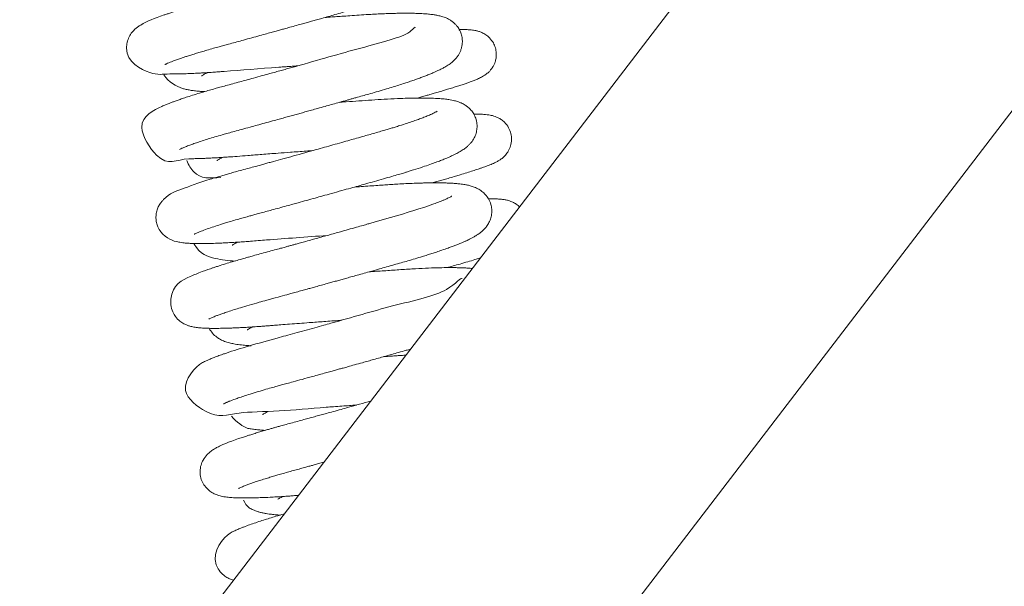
# Model space of a CAD drawing. Header units: inches. Extents: x 53216 to 117387, y -66787 to -22834.
# Tile 188 of 256: x 60814.66 to 60822.06, y -30130.38 to -30126.12. Entities that reach past the tile are written whole.
import ezdxf

# ---------------------------------------------------------------- set-up
doc = ezdxf.new("R2010")
doc.units = ezdxf.units.IN
doc.header["$MEASUREMENT"] = 0
doc.layers.get('0').update_dxf_attribs({"lineweight": 0})

msp = doc.modelspace()

# ---------------------------------------------------------------- linework, layer by layer
at = {"color": 7, "linetype": 'Continuous'}
for p, q in [((60809.9246, -30138.6113), (60831.2423, -30110.8001)), ((60833.3078, -30112.2148), (60811.1108, -30141.1733))]:
    msp.add_line(p, q, dxfattribs=at)
for points, knots in [([(60815.755, -30126.4601), (60815.755, -30126.4601), (60815.7558, -30126.4596), (60815.7598, -30126.4575), (60815.7693, -30126.4529), (60815.7814, -30126.4475), (60815.7974, -30126.4409), (60815.8165, -30126.4334), (60815.8418, -30126.4241), (60815.8707, -30126.414), (60815.8986, -30126.4046), (60815.9269, -30126.3953), (60815.9583, -30126.3854), (60815.9929, -30126.3747), (60816.0305, -30126.3634), (60816.073, -30126.351), (60816.1175, -30126.3384), (60816.1597, -30126.3266), (60816.1974, -30126.3163), (60816.2373, -30126.3055), (60816.2829, -30126.2931), (60816.3355, -30126.2787), (60816.3928, -30126.2629), (60816.4516, -30126.2468), (60816.5056, -30126.2319), (60816.5513, -30126.2192), (60816.5898, -30126.2086), (60816.6236, -30126.1992), (60816.658, -30126.1896), (60816.6984, -30126.1784), (60816.7437, -30126.1658), (60816.7875, -30126.1536), (60816.8249, -30126.1431), (60816.8598, -30126.1333), (60816.8962, -30126.1232), (60816.9386, -30126.1112), (60816.9848, -30126.0983), (60817.0362, -30126.0837), (60817.0916, -30126.0681), (60817.1526, -30126.0508), (60817.205, -30126.0359), (60817.2456, -30126.0243), (60817.2726, -30126.0165), (60817.2957, -30126.0098), (60817.3153, -30126.0039), (60817.3339, -30125.9984), (60817.3551, -30125.9919), (60817.3917, -30125.9806), (60817.4413, -30125.9649), (60817.4937, -30125.9475), (60817.5378, -30125.9321), (60817.5734, -30125.9192), (60817.6045, -30125.9074), (60817.6274, -30125.8984), (60817.6441, -30125.8915), (60817.6574, -30125.886), (60817.6705, -30125.8803), (60817.6834, -30125.8746), (60817.6948, -30125.8694), (60817.7045, -30125.8648), (60817.7122, -30125.861), (60817.7206, -30125.8569), (60817.7287, -30125.8527), (60817.7404, -30125.8465), (60817.7525, -30125.8397), (60817.763, -30125.8334), (60817.7754, -30125.8255), (60817.7846, -30125.8192), (60817.7964, -30125.8105), (60817.8072, -30125.8015), (60817.8155, -30125.7941), (60817.8258, -30125.7838), (60817.8337, -30125.7749), (60817.8443, -30125.7616), (60817.8579, -30125.7408), (60817.8714, -30125.7119), (60817.8798, -30125.6769), (60817.882, -30125.6368), (60817.8748, -30125.596), (60817.8577, -30125.557), (60817.8352, -30125.5261), (60817.8116, -30125.5037), (60817.7874, -30125.4868), (60817.7601, -30125.4726), (60817.7362, -30125.4638), (60817.7126, -30125.4571), (60817.694, -30125.453), (60817.6782, -30125.4501), (60817.6663, -30125.4482), (60817.6564, -30125.4468), (60817.6457, -30125.4455), (60817.6346, -30125.4442), (60817.6216, -30125.4429), (60817.6077, -30125.4417), (60817.5955, -30125.4408), (60817.5789, -30125.4397), (60817.553, -30125.4384), (60817.5121, -30125.4371), (60817.4638, -30125.4366), (60817.4142, -30125.437), (60817.3682, -30125.4379), (60817.3165, -30125.4394), (60817.2543, -30125.442), (60817.1821, -30125.4459), (60817.1052, -30125.4509), (60817.0279, -30125.4561), (60816.9535, -30125.4612), (60816.8935, -30125.4653), (60816.8594, -30125.4677), (60816.8492, -30125.4684)], [0.4594624, 0.4594624, 0.4594624, 0.4594624, 0.45950604, 0.459594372, 0.459672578, 0.459785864, 0.459854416, 0.459946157, 0.460068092, 0.460177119, 0.460266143, 0.460350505, 0.460444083, 0.46054295, 0.46063771, 0.460738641, 0.460859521, 0.46095202, 0.461024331, 0.461107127, 0.461206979, 0.461308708, 0.461426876, 0.461548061, 0.461651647, 0.461736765, 0.461808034, 0.461869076, 0.461927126, 0.46200091, 0.46209545, 0.462180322, 0.462245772, 0.462305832, 0.46237687, 0.462451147, 0.462547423, 0.46264178, 0.4627504, 0.462874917, 0.463009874, 0.463076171, 0.463134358, 0.463185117, 0.463228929, 0.463265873, 0.463311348, 0.463375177, 0.463523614, 0.463674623, 0.463786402, 0.463892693, 0.463991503, 0.464080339, 0.464122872, 0.464166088, 0.464223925, 0.46426845, 0.464315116, 0.464359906, 0.464387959, 0.464410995, 0.464454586, 0.46450592, 0.464568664, 0.464621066, 0.464660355, 0.464719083, 0.464776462, 0.464825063, 0.464869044, 0.464900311, 0.464942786, 0.46499483, 0.46504071, 0.465138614, 0.465214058, 0.46528427, 0.465381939, 0.465471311, 0.465550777, 0.465632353, 0.465709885, 0.465792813, 0.465899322, 0.465986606, 0.466077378, 0.466130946, 0.466178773, 0.466222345, 0.46625628, 0.46629437, 0.466350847, 0.466402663, 0.466444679, 0.466480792, 0.466573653, 0.466699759, 0.466867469, 0.466983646, 0.467094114, 0.467213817, 0.467354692, 0.467518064, 0.467681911, 0.467829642, 0.467978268, 0.468111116, 0.46816776, 0.46816776, 0.46816776, 0.46816776]), ([(60817.5808, -30125.5363), (60817.5808, -30125.5363), (60817.5797, -30125.5368), (60817.5765, -30125.5389), (60817.5692, -30125.5429), (60817.5569, -30125.5492), (60817.5431, -30125.5557), (60817.5246, -30125.564), (60817.5002, -30125.5742), (60817.4673, -30125.5871), (60817.4293, -30125.601), (60817.3892, -30125.615), (60817.3448, -30125.6299), (60817.3016, -30125.6437), (60817.263, -30125.6556), (60817.2318, -30125.6651), (60817.1992, -30125.6748), (60817.1597, -30125.6863), (60817.1136, -30125.6994), (60817.0646, -30125.7135), (60817.0067, -30125.73), (60816.9433, -30125.7479), (60816.8715, -30125.7683), (60816.8032, -30125.7875), (60816.7263, -30125.8091), (60816.6502, -30125.8303), (60816.5762, -30125.8509), (60816.3615, -30125.9105), (60816.1524, -30125.966), (60815.9825, -30126.0144), (60815.9418, -30126.0263), (60815.9025, -30126.0381), (60815.8654, -30126.0494), (60815.8299, -30126.0606), (60815.7993, -30126.0705), (60815.7739, -30126.079), (60815.6801, -30126.1112), (60815.6167, -30126.1347), (60815.5541, -30126.1747), (60815.5323, -30126.1917), (60815.5094, -30126.2145), (60815.486, -30126.2495), (60815.4708, -30126.2903), (60815.455, -30126.4338), (60815.6693, -30126.5493), (60815.7419, -30126.5292), (60815.8296, -30126.5301), (60815.8676, -30126.5293), (60815.9069, -30126.5283), (60815.9506, -30126.5266), (60815.9928, -30126.5246), (60816.0313, -30126.5225), (60816.0663, -30126.5204), (60816.1046, -30126.5179), (60816.1426, -30126.5153), (60816.1753, -30126.5128), (60816.3182, -30126.5018), (60816.4795, -30126.4891), (60816.644, -30126.477), (60816.6776, -30126.4746), (60816.714, -30126.4719), (60816.74, -30126.47), (60816.7538, -30126.4691)], [0.537731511, 0.537731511, 0.537731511, 0.537731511, 0.537784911, 0.53788168, 0.537958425, 0.538042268, 0.538138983, 0.538209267, 0.538326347, 0.53845934, 0.538583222, 0.538706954, 0.538822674, 0.538956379, 0.539042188, 0.5391058, 0.539178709, 0.539267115, 0.539370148, 0.539476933, 0.539575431, 0.53972506, 0.539855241, 0.539995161, 0.540117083, 0.540292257, 0.540423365, 0.540533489, 0.541505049, 0.541614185, 0.541719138, 0.541800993, 0.541910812, 0.542012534, 0.542097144, 0.542178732, 0.542247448, 0.542987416, 0.543092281, 0.543177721, 0.543279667, 0.543374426, 0.543468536, 0.543554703, 0.544213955, 0.544808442, 0.544935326, 0.545042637, 0.545149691, 0.545266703, 0.545390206, 0.545466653, 0.545544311, 0.545634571, 0.545725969, 0.54579387, 0.545843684, 0.546626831, 0.546686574, 0.546743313, 0.546809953, 0.54688462, 0.54688462, 0.54688462, 0.54688462]), ([(60815.8655, -30127.0971), (60815.8655, -30127.0971), (60815.8687, -30127.0952), (60815.8824, -30127.0886), (60815.9047, -30127.0791), (60815.932, -30127.0684), (60815.9654, -30127.0563), (60816.0025, -30127.0436), (60816.0455, -30127.0296), (60816.0933, -30127.0147), (60816.145, -30126.9992), (60816.195, -30126.9847), (60816.244, -30126.9708), (60816.2933, -30126.9572), (60816.3497, -30126.9419), (60816.407, -30126.9263), (60816.4642, -30126.9106), (60816.5199, -30126.8953), (60816.5743, -30126.8803), (60816.6227, -30126.867), (60816.6645, -30126.8554), (60816.704, -30126.8445), (60816.7424, -30126.8338), (60816.78, -30126.8234), (60816.8183, -30126.8127), (60816.8594, -30126.8013), (60816.9069, -30126.788), (60816.956, -30126.7743), (60817.0069, -30126.76), (60817.0522, -30126.7473), (60817.0918, -30126.7362), (60817.1233, -30126.7273), (60817.1503, -30126.7197), (60817.1769, -30126.7122), (60817.2112, -30126.7025), (60817.2527, -30126.6907), (60817.3044, -30126.676), (60817.3608, -30126.66), (60817.4176, -30126.6434), (60817.4691, -30126.6279), (60817.5156, -30126.6134), (60817.5558, -30126.6005), (60817.5946, -30126.5876), (60817.6291, -30126.5758), (60817.6636, -30126.5635), (60817.6954, -30126.5518), (60817.7262, -30126.54), (60817.7553, -30126.5283), (60817.7807, -30126.5175), (60817.7999, -30126.5089), (60817.8154, -30126.5016), (60817.8287, -30126.4951), (60817.8417, -30126.4884), (60817.854, -30126.4818), (60817.8685, -30126.4735), (60817.8807, -30126.4659), (60817.8936, -30126.4572), (60817.9053, -30126.4487), (60817.9187, -30126.4378), (60817.9342, -30126.4233), (60817.9499, -30126.4055), (60817.9639, -30126.3851), (60817.975, -30126.364), (60817.9833, -30126.3422), (60817.9894, -30126.3172), (60817.9922, -30126.2883), (60817.9899, -30126.255), (60817.9812, -30126.2234), (60817.9703, -30126.1997), (60817.9591, -30126.1814), (60817.9472, -30126.1659), (60817.9338, -30126.1515), (60817.9159, -30126.1361), (60817.8979, -30126.124), (60817.8811, -30126.115), (60817.8673, -30126.1087), (60817.8534, -30126.1032), (60817.8364, -30126.0977), (60817.8216, -30126.0938), (60817.8071, -30126.0905), (60817.7931, -30126.0878), (60817.7786, -30126.0854), (60817.7636, -30126.0833), (60817.7398, -30126.0805), (60817.7151, -30126.0783), (60817.688, -30126.0766), (60817.6655, -30126.0755), (60817.6355, -30126.0744), (60817.5937, -30126.0736), (60817.5455, -30126.0737), (60817.4985, -30126.0744), (60817.4555, -30126.0755), (60817.4083, -30126.0771), (60817.3574, -30126.0794), (60817.2998, -30126.0824), (60817.2345, -30126.0866), (60817.1662, -30126.0912), (60817.1035, -30126.0954), (60817.0486, -30126.0992), (60817.0019, -30126.1024), (60816.9725, -30126.1044), (60816.9596, -30126.1053)], [0.44659271, 0.44659271, 0.44659271, 0.44659271, 0.446712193, 0.446838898, 0.446970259, 0.447118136, 0.447242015, 0.447371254, 0.447509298, 0.44764572, 0.447778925, 0.447915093, 0.448013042, 0.448121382, 0.448243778, 0.448375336, 0.448475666, 0.448589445, 0.448704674, 0.448791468, 0.448866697, 0.448942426, 0.449014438, 0.449082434, 0.449153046, 0.449229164, 0.449312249, 0.449418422, 0.449505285, 0.449599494, 0.449676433, 0.449732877, 0.449782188, 0.449834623, 0.449889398, 0.449986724, 0.450085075, 0.450208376, 0.450343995, 0.450457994, 0.4505613, 0.45067562, 0.45075812, 0.450862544, 0.450959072, 0.451055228, 0.451151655, 0.451255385, 0.451354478, 0.451432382, 0.451479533, 0.451542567, 0.451601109, 0.451649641, 0.451714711, 0.451787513, 0.451835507, 0.451897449, 0.451953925, 0.452024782, 0.452104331, 0.452170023, 0.452221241, 0.452276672, 0.452330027, 0.45238863, 0.452460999, 0.452537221, 0.452590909, 0.452629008, 0.452669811, 0.452719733, 0.452775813, 0.452842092, 0.45289983, 0.452939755, 0.453000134, 0.453066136, 0.453124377, 0.453185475, 0.453244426, 0.453296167, 0.453361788, 0.453430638, 0.45355722, 0.453639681, 0.453707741, 0.453779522, 0.453921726, 0.45407956, 0.454173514, 0.45428234, 0.454395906, 0.45450461, 0.454625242, 0.454769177, 0.454913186, 0.455035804, 0.455134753, 0.455227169, 0.455298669, 0.455298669, 0.455298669, 0.455298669]), ([(60817.6377, -30126.1813), (60817.6349, -30126.171), (60817.6069, -30126.2397), (60817.2131, -30126.3357), (60816.8631, -30126.4389), (60816.6696, -30126.4926), (60816.6288, -30126.5039), (60816.5867, -30126.5156), (60816.5395, -30126.5286), (60816.4846, -30126.5437), (60816.4252, -30126.56), (60816.3691, -30126.5754), (60816.3166, -30126.5897), (60816.2656, -30126.6035), (60816.2155, -30126.617), (60816.1713, -30126.6292), (60816.1304, -30126.6407), (60816.0883, -30126.6527), (60816.0406, -30126.6667), (60815.9889, -30126.6823), (60815.9397, -30126.6977), (60815.8973, -30126.7116), (60815.8629, -30126.7233), (60815.8341, -30126.7334), (60815.8091, -30126.7426), (60815.7851, -30126.7518), (60815.759, -30126.7624), (60815.696, -30126.7905), (60815.5044, -30126.8745), (60815.752, -30127.2579), (60815.8426, -30127.1658), (60815.9664, -30127.1667), (60815.9995, -30127.1657), (60816.0358, -30127.1645), (60816.0731, -30127.163), (60816.111, -30127.1611), (60816.1516, -30127.1589), (60816.1927, -30127.1563), (60816.2418, -30127.153), (60816.3025, -30127.1486), (60816.385, -30127.1419), (60816.4876, -30127.134), (60816.595, -30127.1258), (60816.7066, -30127.1175), (60816.7934, -30127.1111), (60816.849, -30127.1071), (60816.8649, -30127.1059)], [0.550510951, 0.550510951, 0.550510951, 0.550510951, 0.551119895, 0.552090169, 0.553030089, 0.553102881, 0.553180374, 0.553260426, 0.553341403, 0.553449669, 0.553576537, 0.553688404, 0.553784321, 0.553895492, 0.554006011, 0.554104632, 0.554186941, 0.554283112, 0.554397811, 0.554535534, 0.5546815, 0.554803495, 0.554912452, 0.555009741, 0.555096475, 0.555184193, 0.555289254, 0.555413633, 0.556114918, 0.556636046, 0.557573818, 0.557659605, 0.557759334, 0.55786016, 0.557956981, 0.558050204, 0.558143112, 0.558247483, 0.558333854, 0.558469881, 0.55863737, 0.558843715, 0.559074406, 0.559245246, 0.559460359, 0.559547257, 0.559547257, 0.559547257, 0.559547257]), ([(60817.6537, -30126.7109), (60817.6641, -30126.708), (60817.6869, -30126.7016), (60817.7183, -30126.6928), (60817.7501, -30126.6838), (60817.7825, -30126.6745), (60817.819, -30126.6638), (60817.8552, -30126.653), (60817.8924, -30126.6417), (60817.9288, -30126.6304), (60817.9647, -30126.6189), (60817.9971, -30126.6082), (60818.0259, -30126.5983), (60818.0534, -30126.5884), (60818.0797, -30126.5784), (60818.1017, -30126.5693), (60818.1203, -30126.5609), (60818.1339, -30126.5542), (60818.1508, -30126.5448), (60818.167, -30126.5345), (60818.1868, -30126.5188), (60818.2052, -30126.4994), (60818.2191, -30126.4805), (60818.2304, -30126.4595), (60818.239, -30126.4377), (60818.246, -30126.4091), (60818.2479, -30126.3728), (60818.2409, -30126.3331), (60818.2242, -30126.2936), (60818.1987, -30126.2597), (60818.167, -30126.2337), (60818.1387, -30126.2186), (60818.1127, -30126.2092), (60818.0864, -30126.2028), (60818.0604, -30126.199), (60818.026, -30126.1965), (60817.9968, -30126.1957), (60817.976, -30126.1957), (60817.9679, -30126.1957)], [0.454983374, 0.454983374, 0.454983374, 0.454983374, 0.455053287, 0.455138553, 0.455202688, 0.455281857, 0.455378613, 0.455483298, 0.455574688, 0.455695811, 0.455812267, 0.455924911, 0.456038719, 0.456143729, 0.456271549, 0.456403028, 0.456485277, 0.456564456, 0.456644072, 0.456734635, 0.456812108, 0.456861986, 0.456923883, 0.456967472, 0.457009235, 0.457063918, 0.457140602, 0.457219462, 0.4572951, 0.457389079, 0.457470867, 0.457554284, 0.457627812, 0.457714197, 0.45787247, 0.458014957, 0.458171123, 0.458265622, 0.458265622, 0.458265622, 0.458265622]), ([(60815.7488, -30126.5375), (60815.7809, -30126.5887), (60815.859, -30126.6333), (60815.9159, -30126.6461), (60815.9463, -30126.652), (60815.9785, -30126.6565), (60816.0117, -30126.6599), (60816.0379, -30126.6619), (60816.0506, -30126.6627), (60816.0539, -30126.6629)], [0.539619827, 0.539619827, 0.539619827, 0.539619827, 0.540091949, 0.540202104, 0.54031859, 0.540434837, 0.540571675, 0.540660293, 0.540691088, 0.540691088, 0.540691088, 0.540691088]), ([(60816.0321, -30126.5445), (60816.0321, -30126.5445), (60816.0326, -30126.5441), (60816.0361, -30126.5416), (60816.0448, -30126.5362), (60816.0565, -30126.5297), (60816.0672, -30126.5241), (60816.0742, -30126.5207), (60816.076, -30126.5198)], [0.4641645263, 0.4641645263, 0.4641645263, 0.4641645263, 0.4641978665, 0.4642893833, 0.4643872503, 0.4644699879, 0.4645522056, 0.464581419, 0.464581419, 0.464581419, 0.464581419]), ([(60815.9761, -30127.734), (60815.9761, -30127.734), (60815.9762, -30127.7339), (60815.9778, -30127.733), (60815.985, -30127.7293), (60816.0008, -30127.722), (60816.0312, -30127.7096), (60816.0701, -30127.6952), (60816.1205, -30127.678), (60816.1655, -30127.6636), (60816.205, -30127.6513), (60816.2422, -30127.6401), (60816.2857, -30127.6273), (60816.3309, -30127.6144), (60816.3693, -30127.6037), (60816.402, -30127.5947), (60816.4338, -30127.5861), (60816.4711, -30127.5759), (60816.5137, -30127.5643), (60816.5621, -30127.551), (60816.6142, -30127.5367), (60816.6671, -30127.5222), (60816.7152, -30127.5089), (60816.7657, -30127.4949), (60816.8213, -30127.4796), (60816.8828, -30127.4625), (60816.945, -30127.4452), (60817.0118, -30127.4266), (60817.0825, -30127.4068), (60817.1492, -30127.3881), (60817.2095, -30127.3711), (60817.2687, -30127.3544), (60817.3322, -30127.3365), (60817.3975, -30127.3179), (60817.4581, -30127.3007), (60817.5024, -30127.2879), (60817.5313, -30127.2793), (60817.5492, -30127.274), (60817.569, -30127.268), (60817.5939, -30127.2603), (60817.6373, -30127.2468), (60817.6908, -30127.2295), (60817.7458, -30127.2106), (60817.7904, -30127.1946), (60817.827, -30127.1808), (60817.8546, -30127.1698), (60817.8772, -30127.1604), (60817.899, -30127.151), (60817.9212, -30127.1408), (60817.9413, -30127.131), (60817.958, -30127.1223), (60817.9749, -30127.1129), (60817.9895, -30127.104), (60818.0043, -30127.0941), (60818.0171, -30127.0846), (60818.0303, -30127.0738), (60818.0445, -30127.0604), (60818.0617, -30127.041), (60818.0801, -30127.014), (60818.0953, -30126.977), (60818.1023, -30126.941), (60818.102, -30126.9011), (60818.0937, -30126.8644), (60818.0774, -30126.829), (60818.0562, -30126.8001), (60818.0354, -30126.7799), (60818.0081, -30126.7602), (60817.9851, -30126.7484), (60817.9581, -30126.7378), (60817.9352, -30126.7313), (60817.911, -30126.726), (60817.8924, -30126.7228), (60817.8766, -30126.7206), (60817.8617, -30126.7187), (60817.8438, -30126.7168), (60817.8234, -30126.7151), (60817.8049, -30126.7139), (60817.7757, -30126.7123), (60817.7244, -30126.7106), (60817.6545, -30126.7104), (60817.5777, -30126.712), (60817.4995, -30126.7147), (60817.4089, -30126.7193), (60817.3118, -30126.7258), (60817.2159, -30126.7322), (60817.1377, -30126.7376), (60817.0891, -30126.741), (60817.0732, -30126.7421), (60817.0701, -30126.7423)], [0.433720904, 0.433720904, 0.433720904, 0.433720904, 0.433733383, 0.433800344, 0.43386743, 0.434041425, 0.434166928, 0.434363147, 0.434534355, 0.434691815, 0.434772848, 0.43486588, 0.434988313, 0.435100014, 0.435187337, 0.435250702, 0.435317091, 0.435393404, 0.435487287, 0.435580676, 0.435687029, 0.435796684, 0.435889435, 0.435964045, 0.436084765, 0.436203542, 0.436309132, 0.436432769, 0.436576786, 0.436706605, 0.436810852, 0.436922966, 0.437051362, 0.437188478, 0.437321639, 0.437433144, 0.437477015, 0.437514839, 0.43755469, 0.437612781, 0.437688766, 0.437866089, 0.438014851, 0.438139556, 0.438256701, 0.438360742, 0.43841835, 0.438498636, 0.438603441, 0.438684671, 0.438751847, 0.438824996, 0.438907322, 0.438973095, 0.439031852, 0.439090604, 0.439159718, 0.439222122, 0.439326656, 0.439413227, 0.439494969, 0.439564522, 0.439656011, 0.439732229, 0.439809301, 0.439889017, 0.439955, 0.440055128, 0.440133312, 0.440253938, 0.440338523, 0.440430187, 0.440482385, 0.440526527, 0.440604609, 0.440685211, 0.440745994, 0.440796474, 0.440977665, 0.441226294, 0.441374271, 0.441557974, 0.441773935, 0.441966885, 0.442156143, 0.442339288, 0.442410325, 0.442427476, 0.442427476, 0.442427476, 0.442427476]), ([(60817.8022, -30126.8098), (60817.8019, -30126.81), (60817.7989, -30126.812), (60817.7939, -30126.8148), (60817.7826, -30126.8208), (60817.7687, -30126.8276), (60817.7489, -30126.8365), (60817.7214, -30126.848), (60817.6874, -30126.8613), (60817.653, -30126.8739), (60817.6156, -30126.887), (60817.5725, -30126.9016), (60817.5282, -30126.9158), (60817.4883, -30126.9282), (60817.4565, -30126.9379), (60817.4245, -30126.9474), (60817.3876, -30126.9582), (60817.3452, -30126.9703), (60817.3002, -30126.9832), (60817.2503, -30126.9974), (60817.1995, -30127.0119), (60817.1427, -30127.028), (60817.0836, -30127.0447), (60817.0198, -30127.0626), (60816.9555, -30127.0807), (60816.8855, -30127.1002), (60816.8073, -30127.122), (60816.7234, -30127.1453), (60816.6444, -30127.1671), (60816.5835, -30127.1838), (60816.5388, -30127.1961), (60816.5061, -30127.2051), (60816.472, -30127.2144), (60816.4324, -30127.2252), (60816.3854, -30127.238), (60816.3348, -30127.2516), (60816.2863, -30127.2649), (60816.2449, -30127.2765), (60816.2083, -30127.287), (60816.1738, -30127.297), (60816.1364, -30127.3081), (60816.0199, -30127.3433), (60815.8705, -30127.4005), (60815.7925, -30127.4241), (60815.7301, -30127.4899), (60815.7136, -30127.5131), (60815.699, -30127.5434), (60815.6899, -30127.5771), (60815.6876, -30127.6125), (60815.6921, -30127.647), (60815.7036, -30127.6824), (60815.7537, -30127.7662), (60815.8292, -30127.7874), (60815.87, -30127.7951), (60815.8889, -30127.7978), (60815.908, -30127.7997), (60815.9283, -30127.8013), (60815.9516, -30127.8026), (60815.9766, -30127.8034), (60816.005, -30127.8039), (60816.0411, -30127.804), (60816.0912, -30127.8033), (60816.1435, -30127.8016), (60816.1943, -30127.7994), (60816.2395, -30127.7971), (60816.2815, -30127.7946), (60816.3196, -30127.7922), (60816.3571, -30127.7896), (60816.4031, -30127.7862), (60816.458, -30127.7819), (60816.6379, -30127.7677), (60816.8196, -30127.7541), (60816.975, -30127.7429)], [0.563109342, 0.563109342, 0.563109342, 0.563109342, 0.563197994, 0.563289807, 0.563391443, 0.563461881, 0.563559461, 0.563706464, 0.563826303, 0.563941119, 0.564051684, 0.564170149, 0.564308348, 0.564397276, 0.5644649, 0.564535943, 0.564618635, 0.564713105, 0.564811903, 0.564903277, 0.565021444, 0.565118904, 0.565239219, 0.565365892, 0.565484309, 0.565604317, 0.565761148, 0.565923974, 0.566077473, 0.566210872, 0.566276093, 0.56633989, 0.566405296, 0.566480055, 0.566580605, 0.566696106, 0.566801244, 0.566899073, 0.566976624, 0.56705614, 0.56714669, 0.567255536, 0.567963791, 0.568584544, 0.568645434, 0.568722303, 0.568790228, 0.568865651, 0.568935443, 0.569003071, 0.569070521, 0.56915723, 0.569584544, 0.569646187, 0.569748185, 0.569824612, 0.56989617, 0.570006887, 0.570105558, 0.570175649, 0.57030862, 0.57046351, 0.5706298, 0.570741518, 0.570855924, 0.57096148, 0.571036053, 0.571114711, 0.571209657, 0.571331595, 0.571457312, 0.572297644, 0.572297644, 0.572297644, 0.572297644]), ([(60817.7655, -30127.3476), (60817.7692, -30127.3466), (60817.7808, -30127.3434), (60817.7992, -30127.3383), (60817.8253, -30127.331), (60817.8572, -30127.322), (60817.8973, -30127.3104), (60817.9379, -30127.2986), (60817.9814, -30127.2856), (60818.0258, -30127.272), (60818.0699, -30127.258), (60818.1038, -30127.2468), (60818.1295, -30127.2381), (60818.1495, -30127.2311), (60818.1685, -30127.2241), (60818.1849, -30127.2179), (60818.2003, -30127.2119), (60818.2165, -30127.2052), (60818.2332, -30127.1977), (60818.2508, -30127.189), (60818.2688, -30127.1788), (60818.2891, -30127.1651), (60818.3147, -30127.1423), (60818.3384, -30127.11), (60818.356, -30127.07), (60818.3631, -30127.0241), (60818.3578, -30126.9765), (60818.3398, -30126.9308), (60818.3127, -30126.8956), (60818.2846, -30126.8725), (60818.2592, -30126.8577), (60818.2373, -30126.8487), (60818.2174, -30126.8428), (60818.1978, -30126.8386), (60818.1774, -30126.8356), (60818.1544, -30126.8335), (60818.1308, -30126.8323), (60818.1054, -30126.8318), (60818.0875, -30126.8318), (60818.0776, -30126.8319)], [0.442117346, 0.442117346, 0.442117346, 0.442117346, 0.442142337, 0.44219545, 0.442242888, 0.442323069, 0.442422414, 0.442538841, 0.442637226, 0.442777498, 0.442924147, 0.443057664, 0.443130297, 0.44321404, 0.443297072, 0.443375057, 0.443439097, 0.443521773, 0.443622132, 0.443712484, 0.443812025, 0.443898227, 0.443993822, 0.444072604, 0.44415926, 0.444253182, 0.44434153, 0.444433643, 0.444535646, 0.44460398, 0.444666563, 0.444738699, 0.444813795, 0.444878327, 0.444980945, 0.445096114, 0.44520737, 0.445307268, 0.445422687, 0.445422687, 0.445422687, 0.445422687]), ([(60815.9199, -30127.1808), (60815.9347, -30127.2145), (60816.0015, -30127.324), (60816.0941, -30127.3134), (60816.1759, -30127.3065)], [0.552463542, 0.552463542, 0.552463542, 0.552463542, 0.552736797, 0.553473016, 0.553473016, 0.553473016, 0.553473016]), ([(60816.1465, -30127.1805), (60816.1465, -30127.1805), (60816.147, -30127.1801), (60816.151, -30127.1773), (60816.1604, -30127.1716), (60816.1713, -30127.1655), (60816.1814, -30127.1603), (60816.1867, -30127.1577), (60816.1891, -30127.1565)], [0.4513028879, 0.4513028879, 0.4513028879, 0.4513028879, 0.4513424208, 0.4514409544, 0.4515323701, 0.4516260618, 0.4516756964, 0.4517137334, 0.4517137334, 0.4517137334, 0.4517137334]), ([(60816.0866, -30128.371), (60816.0865, -30128.371), (60816.0884, -30128.3699), (60816.098, -30128.365), (60816.1151, -30128.3574), (60816.1364, -30128.3487), (60816.1632, -30128.3386), (60816.1929, -30128.328), (60816.2302, -30128.3153), (60816.2744, -30128.301), (60816.3273, -30128.2846), (60816.3891, -30128.2662), (60816.4561, -30128.2471), (60816.5288, -30128.2272), (60816.5991, -30128.2081), (60816.6604, -30128.1913), (60816.7064, -30128.1787), (60816.7441, -30128.1683), (60816.7843, -30128.1573), (60816.8213, -30128.1471), (60816.8552, -30128.1377), (60816.8914, -30128.1277), (60816.9319, -30128.1165), (60816.9727, -30128.1051), (60817.0101, -30128.0948), (60817.0447, -30128.0851), (60817.0789, -30128.0756), (60817.1153, -30128.0654), (60817.1562, -30128.054), (60817.2033, -30128.0408), (60817.2528, -30128.0269), (60817.2988, -30128.014), (60817.3365, -30128.0034), (60817.3762, -30127.9922), (60817.4222, -30127.9792), (60817.4771, -30127.9636), (60817.5305, -30127.9484), (60817.5839, -30127.9333), (60817.637, -30127.9178), (60817.6861, -30127.903), (60817.7278, -30127.89), (60817.7633, -30127.8787), (60817.8, -30127.8667), (60817.8416, -30127.8527), (60817.8802, -30127.8391), (60817.9148, -30127.8263), (60817.9423, -30127.8158), (60817.9637, -30127.8073), (60817.9802, -30127.8005), (60817.995, -30127.7942), (60818.0124, -30127.7866), (60818.0294, -30127.7788), (60818.0434, -30127.7721), (60818.0579, -30127.7649), (60818.0758, -30127.7554), (60818.0964, -30127.7433), (60818.1149, -30127.7311), (60818.1321, -30127.7183), (60818.1505, -30127.7022), (60818.1695, -30127.6814), (60818.1883, -30127.6544), (60818.2033, -30127.6218), (60818.2123, -30127.5839), (60818.2131, -30127.5458), (60818.2061, -30127.5066), (60818.1894, -30127.4676), (60818.166, -30127.4357), (60818.1374, -30127.4094), (60818.1039, -30127.3887), (60818.0736, -30127.3764), (60818.0439, -30127.3677), (60818.0212, -30127.3629), (60818.001, -30127.3595), (60817.9838, -30127.357), (60817.9655, -30127.3549), (60817.9475, -30127.3532), (60817.9266, -30127.3515), (60817.9004, -30127.3499), (60817.8703, -30127.3487), (60817.8411, -30127.348), (60817.8142, -30127.3476), (60817.7899, -30127.3475), (60817.7667, -30127.3476), (60817.7469, -30127.3478), (60817.7289, -30127.3481), (60817.7089, -30127.3485), (60817.6763, -30127.3494), (60817.628, -30127.351), (60817.5692, -30127.3537), (60817.5111, -30127.3569), (60817.458, -30127.3603), (60817.4074, -30127.3637), (60817.3542, -30127.3673), (60817.2956, -30127.3713), (60817.237, -30127.3753), (60817.1979, -30127.378), (60817.1807, -30127.3792)], [0.420850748, 0.420850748, 0.420850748, 0.420850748, 0.420934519, 0.421062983, 0.42116099, 0.421304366, 0.421410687, 0.421519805, 0.421651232, 0.421797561, 0.421927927, 0.422095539, 0.422272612, 0.422402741, 0.422579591, 0.422716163, 0.422776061, 0.422853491, 0.422938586, 0.423009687, 0.423066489, 0.423131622, 0.423215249, 0.423295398, 0.423361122, 0.42342487, 0.423488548, 0.423552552, 0.423628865, 0.423717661, 0.423818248, 0.423909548, 0.423980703, 0.424036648, 0.42414079, 0.424252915, 0.424368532, 0.424471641, 0.424591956, 0.424716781, 0.424806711, 0.424888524, 0.424978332, 0.425087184, 0.425220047, 0.425310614, 0.425400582, 0.425484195, 0.425527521, 0.425574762, 0.425645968, 0.425724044, 0.42577902, 0.425820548, 0.425910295, 0.426022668, 0.426103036, 0.426178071, 0.426271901, 0.426353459, 0.426437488, 0.426525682, 0.426609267, 0.426688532, 0.426763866, 0.426856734, 0.426945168, 0.427033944, 0.427134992, 0.427264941, 0.427379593, 0.427492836, 0.427546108, 0.427626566, 0.427698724, 0.427755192, 0.427827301, 0.427923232, 0.428021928, 0.428115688, 0.428188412, 0.428254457, 0.428319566, 0.42837718, 0.428412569, 0.428454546, 0.428525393, 0.428653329, 0.428793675, 0.428920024, 0.429025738, 0.429123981, 0.42922672, 0.429340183, 0.429463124, 0.429558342, 0.429558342, 0.429558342, 0.429558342]), ([(60817.9125, -30127.4469), (60817.9124, -30127.447), (60817.911, -30127.4479), (60817.9051, -30127.4514), (60817.8939, -30127.4574), (60817.8807, -30127.4638), (60817.8656, -30127.4707), (60817.8475, -30127.4785), (60817.827, -30127.4869), (60817.8071, -30127.4946), (60817.7879, -30127.5019), (60817.6956, -30127.5358), (60817.5649, -30127.5761), (60817.4162, -30127.6186), (60817.3811, -30127.6286), (60817.3463, -30127.6385), (60817.3131, -30127.6479), (60817.2796, -30127.6574), (60817.2415, -30127.6682), (60817.1919, -30127.6822), (60817.1356, -30127.6981), (60817.0799, -30127.7137), (60817.0312, -30127.7273), (60816.9867, -30127.7398), (60816.9411, -30127.7525), (60816.8958, -30127.7651), (60816.8492, -30127.778), (60816.8065, -30127.7898), (60816.7682, -30127.8004), (60816.7374, -30127.8089), (60816.7112, -30127.8161), (60816.686, -30127.823), (60816.6571, -30127.8309), (60816.6216, -30127.8406), (60816.5766, -30127.8529), (60816.5245, -30127.8671), (60816.4712, -30127.8816), (60816.4243, -30127.8943), (60816.3876, -30127.9044), (60816.3545, -30127.9137), (60816.3177, -30127.9242), (60816.2724, -30127.9374), (60816.2221, -30127.9525), (60816.1785, -30127.966), (60816.1442, -30127.977), (60816.1197, -30127.9851), (60816.0983, -30127.9923), (60816.0807, -30127.9983), (60816.066, -30128.0035), (60816.0507, -30128.009), (60816.0066, -30128.0251), (60815.9316, -30128.0574), (60815.8022, -30128.1162), (60815.7983, -30128.2686), (60815.8111, -30128.3142), (60815.8363, -30128.3565), (60815.8671, -30128.387), (60815.8973, -30128.4061), (60815.9231, -30128.4175), (60815.9427, -30128.4237), (60815.9584, -30128.4277), (60815.9743, -30128.4309), (60815.9911, -30128.4336), (60816.0096, -30128.4358), (60816.0277, -30128.4375), (60816.0461, -30128.4387), (60816.066, -30128.4397), (60816.0869, -30128.4404), (60816.1088, -30128.4408), (60816.1289, -30128.4409), (60816.1504, -30128.4409), (60816.1744, -30128.4406), (60816.2038, -30128.44), (60816.2381, -30128.4391), (60816.2762, -30128.4376), (60816.3147, -30128.4359), (60816.3556, -30128.4337), (60816.3993, -30128.4311), (60816.4404, -30128.4284), (60816.4763, -30128.4259), (60816.5078, -30128.4236), (60816.5424, -30128.4209), (60816.5821, -30128.4177), (60816.6325, -30128.4138), (60816.6946, -30128.4089), (60816.766, -30128.4035), (60816.8339, -30128.3983), (60816.8955, -30128.3937), (60816.952, -30128.3896), (60817.0109, -30128.3852), (60817.0556, -30128.382), (60817.0808, -30128.3802), (60817.085, -30128.3799)], [0.575953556, 0.575953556, 0.575953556, 0.575953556, 0.576022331, 0.576119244, 0.576226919, 0.57630066, 0.576376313, 0.576472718, 0.576558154, 0.576632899, 0.576699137, 0.576761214, 0.577558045, 0.577632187, 0.577703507, 0.577775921, 0.577844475, 0.577903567, 0.577974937, 0.578068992, 0.578192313, 0.57829799, 0.578385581, 0.578467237, 0.578548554, 0.57864258, 0.578722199, 0.578811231, 0.578884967, 0.578941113, 0.578987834, 0.579036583, 0.579087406, 0.579157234, 0.579246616, 0.579357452, 0.579474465, 0.579580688, 0.57965995, 0.579717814, 0.579804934, 0.579914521, 0.580045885, 0.580187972, 0.580267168, 0.580341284, 0.580408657, 0.580467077, 0.580514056, 0.580555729, 0.58062208, 0.580994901, 0.581686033, 0.581767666, 0.581880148, 0.581963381, 0.582066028, 0.582157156, 0.582237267, 0.582314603, 0.582373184, 0.582440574, 0.582520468, 0.582598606, 0.582685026, 0.582756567, 0.582824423, 0.582921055, 0.582991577, 0.58305689, 0.583125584, 0.583199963, 0.583280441, 0.583386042, 0.583488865, 0.583584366, 0.583679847, 0.58378623, 0.583890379, 0.583956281, 0.584021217, 0.584092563, 0.584173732, 0.58426627, 0.584397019, 0.584539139, 0.584675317, 0.584778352, 0.584879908, 0.584985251, 0.585100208, 0.585122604, 0.585122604, 0.585122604, 0.585122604]), ([(60818.4204, -30127.5273), (60818.417, -30127.524), (60818.4051, -30127.5134), (60818.3826, -30127.4983), (60818.3576, -30127.4869), (60818.3335, -30127.4792), (60818.3146, -30127.4751), (60818.2979, -30127.4726), (60818.2886, -30127.4715), (60818.2739, -30127.4701), (60818.2632, -30127.4694), (60818.2491, -30127.4686), (60818.2346, -30127.4682), (60818.2202, -30127.4679), (60818.2064, -30127.4679), (60818.196, -30127.4679), (60818.1903, -30127.468), (60818.1877, -30127.468)], [0.4316825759, 0.4316825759, 0.4316825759, 0.4316825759, 0.4317120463, 0.4317840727, 0.4318651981, 0.4319352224, 0.4320271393, 0.4321026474, 0.4321591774, 0.4321938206, 0.4322647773, 0.4323287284, 0.4323829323, 0.4324573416, 0.4325143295, 0.4325500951, 0.4325795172, 0.4325795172, 0.4325795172, 0.4325795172]), ([(60816.2611, -30127.8164), (60816.2611, -30127.8164), (60816.2615, -30127.8162), (60816.2656, -30127.8132), (60816.2741, -30127.808), (60816.2857, -30127.8016), (60816.2957, -30127.7964), (60816.3015, -30127.7936), (60816.302, -30127.7933)], [0.4384519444, 0.4384519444, 0.4384519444, 0.4384519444, 0.4384882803, 0.4385811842, 0.4386675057, 0.4387521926, 0.4388372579, 0.4388456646, 0.4388456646, 0.4388456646, 0.4388456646]), ([(60815.9738, -30127.8036), (60815.9747, -30127.8054), (60816.0159, -30127.8832), (60816.1365, -30127.9215), (60816.2304, -30127.9326), (60816.2845, -30127.9355)], [0.565012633, 0.565012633, 0.565012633, 0.565012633, 0.565026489, 0.565592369, 0.56612098, 0.56612098, 0.56612098, 0.56612098]), ([(60817.8769, -30127.9845), (60817.892, -30127.9804), (60817.9249, -30127.9712), (60817.9772, -30127.9565), (60818.0325, -30127.9405), (60818.0808, -30127.9261), (60818.111, -30127.917), (60818.1237, -30127.9131), (60818.1255, -30127.9125)], [0.4292511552, 0.4292511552, 0.4292511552, 0.4292511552, 0.429351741, 0.4294754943, 0.4296206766, 0.4297660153, 0.4298624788, 0.4298785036, 0.4298785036, 0.4298785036, 0.4298785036]), ([(60818.0654, -30127.9908), (60818.0606, -30127.9904), (60818.0473, -30127.9892), (60818.0235, -30127.9876), (60817.9934, -30127.9861), (60817.9613, -30127.9851), (60817.9298, -30127.9846), (60817.9006, -30127.9845), (60817.8594, -30127.9847), (60817.7999, -30127.9857), (60817.7134, -30127.9889), (60817.6127, -30127.9942), (60817.5031, -30128.0017), (60817.4081, -30128.0081), (60817.3374, -30128.0129), (60817.3049, -30128.0152), (60817.2912, -30128.0161)], [0.414865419, 0.414865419, 0.414865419, 0.414865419, 0.414919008, 0.415010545, 0.415114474, 0.415215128, 0.415308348, 0.415390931, 0.415459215, 0.41564014, 0.415841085, 0.416064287, 0.416292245, 0.416509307, 0.416614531, 0.416690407, 0.416690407, 0.416690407, 0.416690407]), ([(60817.9898, -30128.0673), (60817.9811, -30128.0534), (60817.8974, -30128.1769), (60817.492, -30128.2581), (60817.1413, -30128.3648), (60816.9451, -30128.419), (60816.8797, -30128.4371), (60816.807, -30128.4571), (60816.7337, -30128.4772), (60816.6638, -30128.4962), (60816.4693, -30128.5489), (60816.3071, -30128.5956), (60816.1854, -30128.6373), (60816.1524, -30128.649), (60816.1183, -30128.662), (60816.0905, -30128.6732), (60816.0632, -30128.6855), (60816.0061, -30128.7085), (60815.8244, -30128.8969), (60816.1401, -30129.1354), (60816.2518, -30129.0672), (60816.6009, -30129.0671), (60816.8618, -30129.0413), (60817.0258, -30129.0292), (60817.0841, -30129.0249), (60817.141, -30129.0208), (60817.1778, -30129.0181), (60817.1953, -30129.0168), (60817.1959, -30129.0168)], [0.588768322, 0.588768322, 0.588768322, 0.588768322, 0.589523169, 0.590488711, 0.591369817, 0.591471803, 0.591597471, 0.591741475, 0.591890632, 0.592027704, 0.59216239, 0.59309636, 0.593182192, 0.59331586, 0.593446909, 0.593568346, 0.59366693, 0.593810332, 0.594486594, 0.595017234, 0.595957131, 0.596679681, 0.597370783, 0.597471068, 0.597584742, 0.597689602, 0.597781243, 0.597784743, 0.597784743, 0.597784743, 0.597784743]), ([(60816.0885, -30128.4406), (60816.0959, -30128.4544), (60816.1138, -30128.4797), (60816.1448, -30128.5073), (60816.1754, -30128.526), (60816.2005, -30128.5371), (60816.2224, -30128.5447), (60816.24, -30128.5498), (60816.2575, -30128.554), (60816.2756, -30128.5577), (60816.296, -30128.5611), (60816.3191, -30128.5643), (60816.3422, -30128.5669), (60816.3671, -30128.5691), (60816.387, -30128.5706), (60816.4003, -30128.5713), (60816.4033, -30128.5715)], [0.577800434, 0.577800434, 0.577800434, 0.577800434, 0.577903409, 0.578007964, 0.578105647, 0.578219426, 0.578283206, 0.578361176, 0.578428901, 0.578491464, 0.578574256, 0.578663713, 0.578748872, 0.578817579, 0.578913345, 0.578941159, 0.578941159, 0.578941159, 0.578941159]), ([(60816.3751, -30128.4527), (60816.3751, -30128.4527), (60816.3753, -30128.4526), (60816.3788, -30128.45), (60816.3906, -30128.4427), (60816.4048, -30128.4351), (60816.4133, -30128.4309), (60816.4148, -30128.4301)], [0.4255844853, 0.4255844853, 0.4255844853, 0.4255844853, 0.425590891, 0.4257056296, 0.425838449, 0.4259533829, 0.4259783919, 0.4259783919, 0.4259783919, 0.4259783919]), ([(60816.1972, -30129.0079), (60816.1972, -30129.0079), (60816.1981, -30129.0073), (60816.2018, -30129.0054), (60816.2078, -30129.0024), (60816.2158, -30128.9987), (60816.224, -30128.9951), (60816.2318, -30128.9919), (60816.2402, -30128.9885), (60816.2599, -30128.9807), (60816.2917, -30128.969), (60816.3372, -30128.9534), (60816.3849, -30128.9379), (60816.4396, -30128.921), (60816.4976, -30128.9038), (60816.5509, -30128.8885), (60816.5946, -30128.8763), (60816.6337, -30128.8657), (60816.6742, -30128.8547), (60816.7254, -30128.8407), (60816.7898, -30128.8231), (60816.8557, -30128.805), (60816.9148, -30128.7887), (60816.9611, -30128.7759), (60817.0018, -30128.7647), (60817.0372, -30128.7549), (60817.0679, -30128.7463), (60817.099, -30128.7377), (60817.1361, -30128.7274), (60817.1841, -30128.714), (60817.2343, -30128.7), (60817.2825, -30128.6865), (60817.3269, -30128.6741), (60817.3719, -30128.6615), (60817.417, -30128.6488), (60817.4634, -30128.6357), (60817.5143, -30128.6213), (60817.5612, -30128.6081), (60817.5907, -30128.5997), (60817.6011, -30128.5967)], [0.407984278, 0.407984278, 0.407984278, 0.407984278, 0.408044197, 0.408109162, 0.408169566, 0.408243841, 0.408299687, 0.408339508, 0.408381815, 0.408439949, 0.408636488, 0.408779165, 0.40891735, 0.409079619, 0.409236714, 0.409360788, 0.409460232, 0.409534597, 0.40961852, 0.409719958, 0.409854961, 0.410008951, 0.410109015, 0.410197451, 0.410274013, 0.410340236, 0.410396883, 0.410446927, 0.410514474, 0.410604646, 0.410715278, 0.410795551, 0.410875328, 0.410965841, 0.411051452, 0.411133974, 0.411234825, 0.411350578, 0.411414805, 0.411414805, 0.411414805, 0.411414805]), ([(60817.5665, -30128.6418), (60817.5655, -30128.6418), (60817.5573, -30128.6424), (60817.5425, -30128.6434), (60817.5192, -30128.645), (60817.4911, -30128.6469), (60817.4511, -30128.6497), (60817.4204, -30128.6518), (60817.4017, -30128.6531)], [0.403510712, 0.403510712, 0.403510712, 0.403510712, 0.4035163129, 0.4035586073, 0.4035962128, 0.4036505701, 0.4037185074, 0.4038219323, 0.4038219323, 0.4038219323, 0.4038219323]), ([(60817.3039, -30128.9868), (60817.2477, -30129.0025), (60817.1724, -30129.0235), (60817.0782, -30129.0497), (60817.0236, -30129.0648), (60816.9739, -30129.0785), (60816.9307, -30129.0904), (60816.8899, -30129.1016), (60816.8496, -30129.1126), (60816.8076, -30129.1241), (60816.7628, -30129.1363), (60816.7149, -30129.1493), (60816.6693, -30129.1616), (60816.631, -30129.1721), (60816.6013, -30129.1804), (60816.5771, -30129.1872), (60816.5532, -30129.194), (60816.5256, -30129.2019), (60816.494, -30129.2112), (60816.4595, -30129.2215), (60816.4252, -30129.2319), (60816.3947, -30129.2415), (60816.2926, -30129.2742), (60816.2108, -30129.3038), (60816.146, -30129.3357), (60816.1215, -30129.3496), (60816.0983, -30129.3654), (60816.0712, -30129.389), (60816.0444, -30129.423), (60816.0251, -30129.4685), (60816.018, -30129.5155), (60816.024, -30129.5634), (60816.0419, -30129.6073), (60816.0692, -30129.6438), (60816.1019, -30129.6706), (60816.1341, -30129.6876), (60816.1591, -30129.6963), (60816.1806, -30129.7019), (60816.2004, -30129.7057), (60816.2266, -30129.7094), (60816.2615, -30129.7125), (60816.3068, -30129.7144), (60816.3595, -30129.715), (60816.4137, -30129.7143), (60816.4763, -30129.7124), (60816.5353, -30129.7098), (60816.5942, -30129.7066), (60816.6406, -30129.7037), (60816.6837, -30129.7008), (60816.7215, -30129.698), (60816.746, -30129.6961), (60816.759, -30129.6951)], [0.603680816, 0.603680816, 0.603680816, 0.603680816, 0.603996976, 0.604100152, 0.604212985, 0.604306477, 0.604383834, 0.604462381, 0.604544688, 0.604621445, 0.604713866, 0.604816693, 0.604918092, 0.605003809, 0.605066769, 0.605116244, 0.605168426, 0.605231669, 0.605310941, 0.60539899, 0.605492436, 0.605579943, 0.605650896, 0.606362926, 0.606498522, 0.606612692, 0.606732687, 0.606833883, 0.606960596, 0.607049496, 0.607146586, 0.607244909, 0.607332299, 0.607429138, 0.607522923, 0.607620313, 0.607723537, 0.607795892, 0.607885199, 0.607986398, 0.608142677, 0.608343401, 0.608512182, 0.608684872, 0.608842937, 0.6090343, 0.609141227, 0.609263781, 0.609353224, 0.609426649, 0.609507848, 0.609507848, 0.609507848, 0.609507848]), ([(60816.2558, -30129.1006), (60816.2944, -30129.1448), (60816.355, -30129.1911), (60816.4138, -30129.1974), (60816.4488, -30129.2024), (60816.4811, -30129.2052), (60816.5004, -30129.2065), (60816.5082, -30129.207)], [0.5908001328, 0.5908001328, 0.5908001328, 0.5908001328, 0.5912361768, 0.5913646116, 0.5915030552, 0.5916156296, 0.5916886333, 0.5916886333, 0.5916886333, 0.5916886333]), ([(60816.4895, -30129.0888), (60816.4895, -30129.0888), (60816.49, -30129.0884), (60816.4932, -30129.0861), (60816.5022, -30129.0805), (60816.5151, -30129.0733), (60816.5261, -30129.0677), (60816.5309, -30129.0654)], [0.4127261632, 0.4127261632, 0.4127261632, 0.4127261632, 0.4127607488, 0.4128437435, 0.4129374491, 0.4130512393, 0.4131279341, 0.4131279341, 0.4131279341, 0.4131279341]), ([(60816.3078, -30129.6448), (60816.3078, -30129.6448), (60816.3078, -30129.6448), (60816.3088, -30129.6441), (60816.314, -30129.6414), (60816.3277, -30129.6349), (60816.3503, -30129.6254), (60816.3791, -30129.6144), (60816.4062, -30129.6046), (60816.4356, -30129.5945), (60816.4686, -30129.5835), (60816.5057, -30129.5717), (60816.5441, -30129.5598), (60816.5796, -30129.5492), (60816.6162, -30129.5385), (60816.6553, -30129.5272), (60816.6982, -30129.5152), (60816.742, -30129.5032), (60816.7836, -30129.4919), (60816.8206, -30129.4818), (60816.8509, -30129.4735), (60816.8804, -30129.4655), (60816.9126, -30129.4567), (60816.937, -30129.45), (60816.9495, -30129.4465)], [0.395117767, 0.395117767, 0.395117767, 0.395117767, 0.395118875, 0.395181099, 0.395250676, 0.395369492, 0.395539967, 0.39565436, 0.395768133, 0.395862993, 0.39596971, 0.396091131, 0.396194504, 0.396289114, 0.396369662, 0.396468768, 0.39656973, 0.39666494, 0.396758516, 0.396836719, 0.396896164, 0.396944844, 0.397015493, 0.397089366, 0.397089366, 0.397089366, 0.397089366]), ([(60816.6038, -30129.7249), (60816.6038, -30129.7249), (60816.6042, -30129.7246), (60816.6062, -30129.7232), (60816.6105, -30129.7203), (60816.6176, -30129.716), (60816.627, -30129.7108), (60816.6354, -30129.7064), (60816.6397, -30129.7042), (60816.6408, -30129.7037)], [0.3998612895, 0.3998612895, 0.3998612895, 0.3998612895, 0.3999012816, 0.3999580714, 0.4000163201, 0.4000865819, 0.4001687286, 0.4002260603, 0.4002431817, 0.4002431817, 0.4002431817, 0.4002431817]), ([(60816.3472, -30129.7314), (60816.3577, -30129.7555), (60816.3794, -30129.7874), (60816.4182, -30129.8044), (60816.4439, -30129.8148), (60816.468, -30129.8219), (60816.4918, -30129.8275), (60816.5161, -30129.8319), (60816.5425, -30129.8359), (60816.5757, -30129.8397), (60816.6035, -30129.8419), (60816.6202, -30129.843), (60816.6219, -30129.8431)], [0.60320358, 0.60320358, 0.60320358, 0.60320358, 0.603391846, 0.603503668, 0.603595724, 0.603688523, 0.60378882, 0.603881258, 0.603968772, 0.604088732, 0.604230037, 0.604246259, 0.604246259, 0.604246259, 0.604246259]), ([(60816.6524, -30129.8342), (60816.6511, -30129.8345), (60816.6295, -30129.8408), (60816.5922, -30129.8517), (60816.5423, -30129.8668), (60816.495, -30129.8816), (60816.4491, -30129.8965), (60816.4021, -30129.9126), (60816.3651, -30129.926), (60816.3316, -30129.9389), (60816.303, -30129.9506), (60816.2737, -30129.9644), (60816.2142, -30129.9904), (60816.0924, -30130.1281), (60816.1633, -30130.2619), (60816.1955, -30130.2955), (60816.2289, -30130.317), (60816.2529, -30130.3274), (60816.2658, -30130.3318), (60816.2706, -30130.3332)], [0.617999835, 0.617999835, 0.617999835, 0.617999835, 0.618008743, 0.618152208, 0.618272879, 0.618395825, 0.618537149, 0.618682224, 0.618841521, 0.618936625, 0.619073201, 0.619206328, 0.619342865, 0.620021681, 0.620117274, 0.620226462, 0.620319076, 0.620408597, 0.620464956, 0.620464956, 0.620464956, 0.620464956])]:
    msp.add_open_spline(points, degree=3, knots=knots, dxfattribs=at)

doc.saveas('drawing.dxf')
